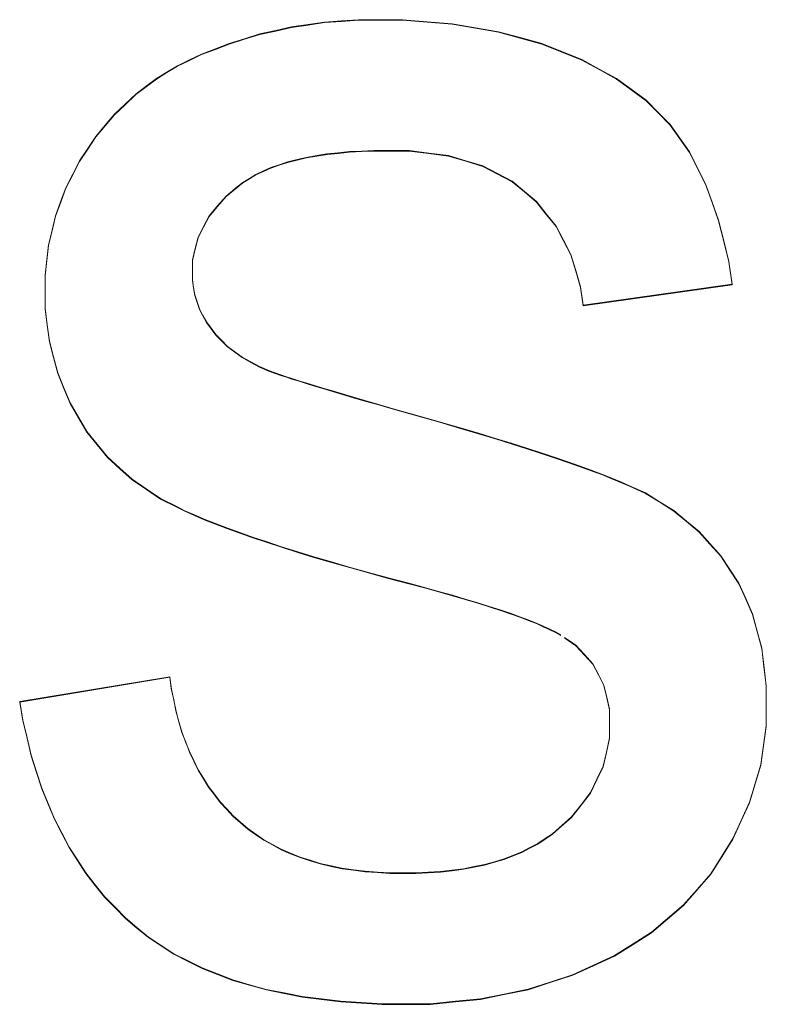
# Model space of a CAD drawing. Extents: x 229 to 926, y 37 to 878.
# Tile 143 of 163: x 378.17 to 379.6, y 824.49 to 826.38. Entities that reach past the tile are written whole.
import ezdxf
from ezdxf.lldxf.tags import DXFTag

# ---------------------------------------------------------------- set-up
doc = ezdxf.new("R2010")
doc.units = 0
doc.layers.get('0').update_dxf_attribs({"linetype": 'fein_strichliert', "lineweight": 13})
doc.layers.add('Beschriftung', color=7, linetype='Continuous', lineweight=25)
doc.layers.add('Beschriftung-A03CPAFWA9', color=7, linetype='Continuous', lineweight=25)
tags = doc.linetypes.add('fein_strichliert', pattern=[4, 1, -2, 1]).pattern_tags.tags
tags[8:9] = [DXFTag(74, 4), DXFTag(75, 0), DXFTag(340, '0'), DXFTag(46, 0.0), DXFTag(50, 0.0), DXFTag(44, 0.0), DXFTag(45, 0.0)]
tags[6:7] = [DXFTag(74, 4), DXFTag(75, 0), DXFTag(340, '0'), DXFTag(46, 0.0), DXFTag(50, 0.0), DXFTag(44, 0.0), DXFTag(45, 0.0)]
tags[4:5] = [DXFTag(74, 4), DXFTag(75, 0), DXFTag(340, '0'), DXFTag(46, 0.0), DXFTag(50, 0.0), DXFTag(44, 0.0), DXFTag(45, 0.0)]

# ---------------------------------------------------------------- blocks, each defined once
blk = doc.blocks.new('Referenz-A03CPAFUA9', base_point=(255.7277, 66.0323))
at = {"layer": 'Beschriftung', "color": 0, "lineweight": -2}
for p, q in [((378.692, 826.3658), (378.7236, 826.3703)), ((378.7236, 826.3703), (378.7552, 826.3749)), ((378.7552, 826.3749), (378.788, 826.3771)), ((378.788, 826.3771), (378.8206, 826.3794)), ((378.8206, 826.3794), (378.8544, 826.3794)), ((378.8544, 826.3794), (378.9053, 826.3794)), ((378.9053, 826.3794), (378.953, 826.3756)), ((378.953, 826.3756), (379.0007, 826.3718)), ((379.0007, 826.3718), (379.0454, 826.3641)), ((378.6014, 826.3428), (378.6309, 826.352)), ((378.6309, 826.352), (378.6615, 826.3588)), ((378.6615, 826.3588), (378.692, 826.3658)), ((379.0454, 826.3641), (379.09, 826.3564)), ((379.09, 826.3564), (379.1316, 826.3449)), ((378.5456, 826.3235), (378.572, 826.3337)), ((378.572, 826.3337), (378.6014, 826.3428)), ((379.1316, 826.3449), (379.173, 826.3334)), ((379.173, 826.3334), (379.2116, 826.318)), ((378.4958, 826.3022), (378.5191, 826.3133)), ((378.5191, 826.3133), (378.5456, 826.3235)), ((379.2116, 826.318), (379.25, 826.3026)), ((378.4725, 826.2909), (378.4958, 826.3022)), ((379.25, 826.3026), (379.2834, 826.2845)), ((378.4322, 826.2665), (378.4524, 826.2788)), ((378.4524, 826.2788), (378.4725, 826.2909)), ((379.2834, 826.2845), (379.3168, 826.2665)), ((378.4151, 826.2534), (378.4322, 826.2665)), ((379.3168, 826.2665), (379.3451, 826.2457)), ((378.3719, 826.2171), (378.3923, 826.2364)), ((378.3923, 826.2364), (378.4151, 826.2534)), ((379.3451, 826.2457), (379.3735, 826.2248)), ((378.3516, 826.1979), (378.3719, 826.2171)), ((379.3735, 826.2248), (379.3969, 826.2013)), ((379.3969, 826.2013), (379.4202, 826.1777)), ((378.3336, 826.1765), (378.3516, 826.1979)), ((378.3155, 826.1551), (378.3336, 826.1765)), ((379.4202, 826.1777), (379.4385, 826.1515)), ((378.3, 826.1315), (378.3155, 826.1551)), ((379.4385, 826.1515), (379.4569, 826.1252)), ((378.2844, 826.1078), (378.3, 826.1315)), ((378.7817, 826.1235), (378.7601, 826.1213)), ((378.8034, 826.1258), (378.7817, 826.1235)), ((378.8268, 826.1268), (378.8034, 826.1258)), ((378.8502, 826.1279), (378.8268, 826.1268)), ((378.8754, 826.1279), (378.8502, 826.1279)), ((378.9181, 826.1279), (378.8754, 826.1279)), ((378.9559, 826.123), (378.9181, 826.1279)), ((378.9937, 826.1182), (378.9559, 826.123)), ((379.4569, 826.1252), (379.4723, 826.0946)), ((378.2711, 826.0821), (378.2844, 826.1078)), ((378.6846, 826.1061), (378.6684, 826.1006)), ((378.7026, 826.1104), (378.6846, 826.1061)), ((378.7205, 826.1147), (378.7026, 826.1104)), ((378.7404, 826.118), (378.7205, 826.1147)), ((378.7601, 826.1213), (378.7404, 826.118)), ((379.0268, 826.1083), (378.9937, 826.1182)), ((379.0598, 826.0984), (379.0268, 826.1083)), ((378.6378, 826.0886), (378.6235, 826.082)), ((378.6522, 826.0951), (378.6378, 826.0886)), ((378.6684, 826.1006), (378.6522, 826.0951)), ((379.0881, 826.0838), (379.0598, 826.0984)), ((379.4723, 826.0946), (379.4877, 826.064)), ((378.2579, 826.0563), (378.2711, 826.0821)), ((378.5983, 826.0666), (378.5875, 826.0579)), ((378.6108, 826.0743), (378.5983, 826.0666)), ((378.6235, 826.082), (378.6108, 826.0743)), ((379.1162, 826.069), (379.0881, 826.0838)), ((379.1396, 826.0493), (379.1162, 826.069)), ((378.248, 826.0294), (378.2579, 826.0563)), ((378.5875, 826.0579), (378.566, 826.0404)), ((379.163, 826.0297), (379.1396, 826.0493)), ((379.4877, 826.064), (379.5004, 826.0288)), ((378.2381, 826.0026), (378.248, 826.0294)), ((378.566, 826.0404), (378.5498, 826.0214)), ((379.1818, 826.0062), (379.163, 826.0297)), ((379.5004, 826.0288), (379.5129, 825.9937)), ((378.5498, 826.0214), (378.5337, 826.0024)), ((378.2314, 825.9745), (378.2381, 826.0026)), ((378.5337, 826.0024), (378.5229, 825.9819)), ((379.2005, 825.9827), (379.1818, 826.0062)), ((379.5129, 825.9937), (379.5228, 825.9542)), ((378.2248, 825.9465), (378.2314, 825.9745)), ((378.5229, 825.9819), (378.5121, 825.9614)), ((379.2147, 825.9554), (379.2005, 825.9827)), ((378.5121, 825.9614), (378.5068, 825.9393)), ((379.2288, 825.9281), (379.2147, 825.9554)), ((379.5228, 825.9542), (379.5324, 825.9147)), ((378.2216, 825.9174), (378.2248, 825.9465)), ((378.5068, 825.9393), (378.5013, 825.9174)), ((378.2183, 825.8883), (378.2216, 825.9174)), ((378.5013, 825.9174), (378.5013, 825.8938)), ((379.2383, 825.8969), (379.2288, 825.9281)), ((379.5324, 825.9147), (379.5394, 825.8707)), ((379.2477, 825.8657), (379.2383, 825.8969)), ((378.2183, 825.858), (378.2183, 825.8883)), ((378.5013, 825.8938), (378.5013, 825.879)), ((378.5013, 825.879), (378.5035, 825.8647)), ((378.2183, 825.8248), (378.2183, 825.858)), ((378.5035, 825.8647), (378.5058, 825.8505)), ((379.2526, 825.8306), (379.2477, 825.8657)), ((379.5394, 825.8707), (379.2526, 825.8306)), ((378.5058, 825.8505), (378.5103, 825.837)), ((378.2223, 825.793), (378.2183, 825.8248)), ((378.5103, 825.837), (378.5148, 825.8236)), ((378.5148, 825.8236), (378.5215, 825.8109)), ((378.5215, 825.8109), (378.5281, 825.7982)), ((378.2263, 825.7612), (378.2223, 825.793)), ((378.5281, 825.7982), (378.5371, 825.7862)), ((378.5371, 825.7862), (378.5461, 825.7739)), ((378.5461, 825.7739), (378.5576, 825.7625)), ((378.2342, 825.7309), (378.2263, 825.7612)), ((378.5576, 825.7625), (378.569, 825.7512)), ((378.569, 825.7512), (378.5831, 825.741)), ((378.2424, 825.7005), (378.2342, 825.7309)), ((378.5831, 825.741), (378.5971, 825.7307)), ((378.5971, 825.7307), (378.6137, 825.7215)), ((378.6137, 825.7215), (378.6302, 825.7124)), ((378.6302, 825.7124), (378.6493, 825.7042)), ((378.2544, 825.6716), (378.2424, 825.7005)), ((378.6493, 825.7042), (378.6711, 825.6964)), ((378.6711, 825.6964), (378.682, 825.693)), ((378.682, 825.693), (378.6927, 825.6894)), ((378.6927, 825.6894), (378.7062, 825.6852)), ((378.2664, 825.6427), (378.2544, 825.6716)), ((378.7062, 825.6852), (378.7197, 825.681)), ((378.7197, 825.681), (378.7359, 825.6761)), ((378.7359, 825.6761), (378.7521, 825.6711)), ((378.7521, 825.6711), (378.7709, 825.6655)), ((378.7709, 825.6655), (378.7897, 825.6599)), ((378.7897, 825.6599), (378.8112, 825.6536)), ((378.8112, 825.6536), (378.8327, 825.6473)), ((378.2825, 825.6152), (378.2664, 825.6427)), ((378.8327, 825.6473), (378.8569, 825.6404)), ((378.8569, 825.6404), (378.881, 825.6333)), ((378.881, 825.6333), (378.908, 825.6257)), ((378.2986, 825.5877), (378.2825, 825.6152)), ((378.908, 825.6257), (378.9468, 825.6148)), ((378.9468, 825.6148), (378.9827, 825.6044)), ((378.9827, 825.6044), (379.0185, 825.594)), ((379.0185, 825.594), (379.0515, 825.5842)), ((378.3184, 825.5632), (378.2986, 825.5877)), ((379.0515, 825.5842), (379.0844, 825.5743)), ((379.0844, 825.5743), (379.1144, 825.5649)), ((378.3382, 825.5387), (378.3184, 825.5632)), ((379.1144, 825.5649), (379.1445, 825.5555)), ((379.1445, 825.5555), (379.1716, 825.5466)), ((378.3618, 825.5172), (378.3382, 825.5387)), ((379.1716, 825.5466), (379.1987, 825.5377)), ((379.1987, 825.5377), (379.2229, 825.5293)), ((378.3853, 825.4957), (378.3618, 825.5172)), ((379.2229, 825.5293), (379.2471, 825.5209)), ((379.2471, 825.5209), (379.2683, 825.513)), ((379.2683, 825.513), (379.2895, 825.5051)), ((379.2895, 825.5051), (379.3079, 825.4977)), ((379.3079, 825.4977), (379.3262, 825.4903)), ((378.4127, 825.4772), (378.3853, 825.4957)), ((379.3262, 825.4903), (379.3416, 825.4833)), ((379.3416, 825.4833), (379.3723, 825.4695)), ((378.4401, 825.4587), (378.4127, 825.4772)), ((379.3723, 825.4695), (379.3997, 825.4525)), ((378.4713, 825.4431), (378.4401, 825.4587)), ((378.4868, 825.4353), (378.4713, 825.4431)), ((379.3997, 825.4525), (379.4272, 825.4356)), ((378.5054, 825.4272), (378.4868, 825.4353)), ((378.524, 825.4191), (378.5054, 825.4272)), ((379.4272, 825.4356), (379.4514, 825.4154)), ((378.5457, 825.4105), (378.524, 825.4191)), ((378.5675, 825.4021), (378.5457, 825.4105)), ((379.4514, 825.4154), (379.4755, 825.3952)), ((378.5923, 825.3932), (378.5675, 825.4021)), ((378.6171, 825.3843), (378.5923, 825.3932)), ((378.645, 825.3752), (378.6171, 825.3843)), ((379.4755, 825.3952), (379.4963, 825.372)), ((378.6729, 825.366), (378.645, 825.3752)), ((378.7039, 825.3563), (378.6729, 825.366)), ((379.4963, 825.372), (379.5172, 825.3487)), ((378.7349, 825.3467), (378.7039, 825.3563)), ((378.7689, 825.3368), (378.7349, 825.3467)), ((379.5172, 825.3487), (379.5347, 825.3223)), ((378.803, 825.3269), (378.7689, 825.3368)), ((378.8401, 825.3166), (378.803, 825.3269)), ((378.8774, 825.3063), (378.8401, 825.3166)), ((379.5347, 825.3223), (379.5521, 825.2959)), ((378.9176, 825.2957), (378.8774, 825.3063)), ((378.9475, 825.2878), (378.9176, 825.2957)), ((379.5521, 825.2959), (379.5653, 825.2663)), ((378.9746, 825.2802), (378.9475, 825.2878)), ((379.0017, 825.2727), (378.9746, 825.2802)), ((379.026, 825.2655), (379.0017, 825.2727)), ((379.0503, 825.2583), (379.026, 825.2655)), ((379.0718, 825.2513), (379.0503, 825.2583)), ((379.5653, 825.2663), (379.5784, 825.2367)), ((379.0933, 825.2445), (379.0718, 825.2513)), ((379.1121, 825.238), (379.0933, 825.2445)), ((379.1307, 825.2315), (379.1121, 825.238)), ((379.5784, 825.2367), (379.5872, 825.2038)), ((379.1467, 825.2253), (379.1307, 825.2315)), ((379.1626, 825.2192), (379.1467, 825.2253)), ((379.1757, 825.2134), (379.1626, 825.2192)), ((379.1888, 825.2076), (379.1757, 825.2134)), ((379.1992, 825.2021), (379.1888, 825.2076)), ((379.2095, 825.1966), (379.1992, 825.2021)), ((379.5872, 825.2038), (379.596, 825.1711)), ((379.2386, 825.1765), (379.217, 825.1915)), ((379.2549, 825.1588), (379.2386, 825.1765)), ((379.2711, 825.141), (379.2549, 825.1588)), ((379.596, 825.1711), (379.6003, 825.1351)), ((379.2819, 825.1206), (379.2711, 825.141)), ((379.2926, 825.1001), (379.2819, 825.1206)), ((379.6003, 825.1351), (379.6047, 825.099)), ((378.1692, 825.0685), (378.4578, 825.1161)), ((378.4578, 825.1161), (378.4608, 825.0932)), ((379.298, 825.0768), (379.2926, 825.1001)), ((378.4608, 825.0932), (378.4653, 825.0718)), ((379.6047, 825.099), (379.6047, 825.0599)), ((378.1753, 825.0325), (378.1692, 825.0685)), ((378.4653, 825.0718), (378.4697, 825.0503)), ((379.3035, 825.0536), (379.298, 825.0768)), ((378.4697, 825.0503), (378.4755, 825.0301)), ((379.3035, 825.0275), (379.3035, 825.0536)), ((379.6047, 825.0599), (379.6047, 825.0215)), ((378.1835, 824.9986), (378.1753, 825.0325)), ((378.4755, 825.0301), (378.4813, 825.0099)), ((379.3035, 824.9985), (379.3035, 825.0275)), ((378.4813, 825.0099), (378.4883, 824.9911)), ((379.6047, 825.0215), (379.5994, 824.9843)), ((378.1915, 824.9649), (378.1835, 824.9986)), ((378.4883, 824.9911), (378.4955, 824.9723)), ((379.2973, 824.9713), (379.3035, 824.9985)), ((378.4955, 824.9723), (378.504, 824.9548)), ((379.2913, 824.9441), (379.2973, 824.9713)), ((379.5994, 824.9843), (379.5941, 824.9471)), ((378.2017, 824.9333), (378.1915, 824.9649)), ((378.504, 824.9548), (378.5125, 824.9373)), ((378.2117, 824.9017), (378.2017, 824.9333)), ((378.5125, 824.9373), (378.5224, 824.9211)), ((379.2791, 824.9188), (379.2913, 824.9441)), ((379.5941, 824.9471), (379.5833, 824.911)), ((378.5224, 824.9211), (378.5322, 824.9049)), ((379.2668, 824.8935), (379.2791, 824.9188)), ((379.5833, 824.911), (379.5726, 824.8749)), ((378.2239, 824.8724), (378.2117, 824.9017)), ((378.5322, 824.9049), (378.5435, 824.8901)), ((379.2485, 824.87), (379.2668, 824.8935)), ((378.5435, 824.8901), (378.5547, 824.8753)), ((378.5547, 824.8753), (378.5673, 824.8618)), ((379.5726, 824.8749), (379.5566, 824.8399)), ((378.236, 824.8429), (378.2239, 824.8724)), ((378.5673, 824.8618), (378.58, 824.8483)), ((379.2302, 824.8466), (379.2485, 824.87)), ((378.25, 824.8158), (378.236, 824.8429)), ((378.58, 824.8483), (378.5939, 824.8361)), ((378.5939, 824.8361), (378.6078, 824.824)), ((379.2057, 824.8251), (379.2302, 824.8466)), ((379.5566, 824.8399), (379.5406, 824.8048)), ((378.6078, 824.824), (378.6231, 824.8133)), ((379.1935, 824.8142), (379.2057, 824.8251)), ((378.2641, 824.7886), (378.25, 824.8158)), ((378.6231, 824.8133), (378.6385, 824.8027)), ((378.6385, 824.8027), (378.6552, 824.7936)), ((379.1658, 824.7954), (379.1796, 824.8048)), ((379.1796, 824.8048), (379.1935, 824.8142)), ((379.5406, 824.8048), (379.5193, 824.771)), ((378.2801, 824.7637), (378.2641, 824.7886)), ((378.6552, 824.7936), (378.6719, 824.7845)), ((378.6719, 824.7845), (378.6901, 824.7768)), ((379.1177, 824.7726), (379.1348, 824.7793)), ((379.1348, 824.7793), (379.1503, 824.7874)), ((379.1503, 824.7874), (379.1658, 824.7954)), ((378.2963, 824.7387), (378.2801, 824.7637)), ((378.6901, 824.7768), (378.7082, 824.7693)), ((378.7082, 824.7693), (378.7277, 824.7631)), ((378.7277, 824.7631), (378.7472, 824.7571)), ((379.0631, 824.7549), (379.0819, 824.7604)), ((379.0819, 824.7604), (379.1006, 824.7658)), ((379.1006, 824.7658), (379.1177, 824.7726)), ((379.5193, 824.771), (379.4979, 824.7372)), ((378.7472, 824.7571), (378.7681, 824.7525)), ((378.7681, 824.7525), (378.7889, 824.7479)), ((378.7889, 824.7479), (378.8112, 824.7449)), ((378.8112, 824.7449), (378.8335, 824.7419)), ((378.8335, 824.7419), (378.8571, 824.7404)), ((378.8571, 824.7404), (378.8809, 824.7388)), ((378.9312, 824.7388), (378.9548, 824.7402)), ((378.9548, 824.7402), (378.9784, 824.7416)), ((378.9784, 824.7416), (379.0004, 824.7442)), ((379.0004, 824.7442), (379.0223, 824.7469)), ((379.0223, 824.7469), (379.0428, 824.751)), ((379.0428, 824.751), (379.0631, 824.7549)), ((378.3144, 824.716), (378.2963, 824.7387)), ((378.8809, 824.7388), (378.9059, 824.7388)), ((378.9059, 824.7388), (378.9312, 824.7388)), ((379.4979, 824.7372), (379.4719, 824.7072)), ((378.3324, 824.6932), (378.3144, 824.716)), ((379.4719, 824.7072), (379.4457, 824.6772)), ((378.3525, 824.6727), (378.3324, 824.6932)), ((378.3726, 824.6522), (378.3525, 824.6727)), ((379.4457, 824.6772), (379.4149, 824.6509)), ((378.3947, 824.6339), (378.3726, 824.6522)), ((379.4149, 824.6509), (379.3841, 824.6247)), ((378.4167, 824.6155), (378.3947, 824.6339)), ((378.4413, 824.5995), (378.4167, 824.6155)), ((379.3841, 824.6247), (379.3485, 824.6023)), ((378.4659, 824.5834), (378.4413, 824.5995)), ((379.3485, 824.6023), (379.3129, 824.58)), ((378.493, 824.5697), (378.4659, 824.5834)), ((379.3129, 824.58), (379.2727, 824.5614)), ((378.5201, 824.556), (378.493, 824.5697)), ((378.5496, 824.5445), (378.5201, 824.556)), ((379.2727, 824.5614), (379.2324, 824.5429)), ((378.5792, 824.5331), (378.5496, 824.5445)), ((378.6113, 824.5239), (378.5792, 824.5331)), ((379.2324, 824.5429), (379.1895, 824.529)), ((378.6434, 824.5148), (378.6113, 824.5239)), ((378.678, 824.508), (378.6434, 824.5148)), ((379.1466, 824.5151), (379.101, 824.5058)), ((379.1895, 824.529), (379.1466, 824.5151)), ((378.7126, 824.501), (378.678, 824.508)), ((378.7497, 824.4965), (378.7126, 824.501)), ((378.7868, 824.4919), (378.7497, 824.4965)), ((379.0554, 824.4966), (379.0073, 824.492)), ((379.101, 824.5058), (379.0554, 824.4966)), ((378.8264, 824.4895), (378.7868, 824.4919)), ((378.866, 824.4872), (378.8264, 824.4895)), ((378.9081, 824.4872), (378.866, 824.4872)), ((378.959, 824.4872), (378.9081, 824.4872)), ((379.0073, 824.492), (378.959, 824.4872))]:
    blk.add_line(p, q, dxfattribs=at)
blk = doc.blocks.new('Referenz-A03CPAG8A9', base_point=(281.5986, 66.0323))
at = {"layer": 'Beschriftung-A03CPAFWA9', "color": 0, "lineweight": -2}
for p, q in [((378.6921, 826.3647), (378.7237, 826.3692)), ((378.7237, 826.3692), (378.7553, 826.3738)), ((378.7553, 826.3738), (378.788, 826.376)), ((378.788, 826.376), (378.8207, 826.3784)), ((378.8207, 826.3784), (378.8544, 826.3784)), ((378.8544, 826.3784), (378.9053, 826.3784)), ((378.9053, 826.3784), (378.953, 826.3745)), ((378.953, 826.3745), (379.0008, 826.3707)), ((379.0008, 826.3707), (379.0454, 826.363)), ((378.6015, 826.3417), (378.631, 826.3509)), ((378.631, 826.3509), (378.6615, 826.3577)), ((378.6615, 826.3577), (378.6921, 826.3647)), ((379.0454, 826.363), (379.0901, 826.3553)), ((379.0901, 826.3553), (379.1316, 826.3438)), ((378.5456, 826.3224), (378.572, 826.3326)), ((378.572, 826.3326), (378.6015, 826.3417)), ((379.1316, 826.3438), (379.1731, 826.3323)), ((379.1731, 826.3323), (379.2116, 826.3169)), ((378.4959, 826.3011), (378.5191, 826.3123)), ((378.5191, 826.3123), (378.5456, 826.3224)), ((379.2116, 826.3169), (379.25, 826.3015)), ((378.4726, 826.2899), (378.4959, 826.3011)), ((379.25, 826.3015), (379.2834, 826.2834)), ((378.4323, 826.2654), (378.4524, 826.2777)), ((378.4524, 826.2777), (378.4726, 826.2899)), ((379.2834, 826.2834), (379.3168, 826.2654)), ((378.4151, 826.2523), (378.4323, 826.2654)), ((379.3168, 826.2654), (379.3451, 826.2446)), ((378.3924, 826.2353), (378.4151, 826.2523)), ((379.3451, 826.2446), (379.3736, 826.2237)), ((378.372, 826.216), (378.3924, 826.2353)), ((379.3736, 826.2237), (379.3969, 826.2002)), ((378.3516, 826.1968), (378.372, 826.216)), ((379.3969, 826.2002), (379.4202, 826.1766)), ((378.3336, 826.1754), (378.3516, 826.1968)), ((378.3156, 826.154), (378.3336, 826.1754)), ((379.4202, 826.1766), (379.4386, 826.1505)), ((378.3, 826.1304), (378.3156, 826.154)), ((379.4386, 826.1505), (379.4569, 826.1241)), ((378.2844, 826.1068), (378.3, 826.1304)), ((378.7818, 826.1224), (378.7602, 826.1202)), ((378.8034, 826.1247), (378.7818, 826.1224)), ((378.8268, 826.1257), (378.8034, 826.1247)), ((378.8503, 826.1268), (378.8268, 826.1257)), ((378.8754, 826.1268), (378.8503, 826.1268)), ((378.9181, 826.1268), (378.8754, 826.1268)), ((378.956, 826.1219), (378.9181, 826.1268)), ((379.4569, 826.1241), (379.4723, 826.0935)), ((378.2712, 826.081), (378.2844, 826.1068)), ((378.6846, 826.105), (378.6684, 826.0995)), ((378.7026, 826.1093), (378.6846, 826.105)), ((378.7206, 826.1136), (378.7026, 826.1093)), ((378.7404, 826.1169), (378.7206, 826.1136)), ((378.7602, 826.1202), (378.7404, 826.1169)), ((378.9937, 826.1171), (378.956, 826.1219)), ((379.0268, 826.1072), (378.9937, 826.1171)), ((379.0598, 826.0974), (379.0268, 826.1072)), ((378.6379, 826.0875), (378.6235, 826.0809)), ((378.6523, 826.0941), (378.6379, 826.0875)), ((378.6684, 826.0995), (378.6523, 826.0941)), ((379.0881, 826.0827), (379.0598, 826.0974)), ((379.4723, 826.0935), (379.4878, 826.0629)), ((378.2579, 826.0552), (378.2712, 826.081)), ((378.5984, 826.0656), (378.5875, 826.0568)), ((378.6109, 826.0732), (378.5984, 826.0656)), ((378.6235, 826.0809), (378.6109, 826.0732)), ((379.1162, 826.0679), (379.0881, 826.0827)), ((379.1396, 826.0482), (379.1162, 826.0679)), ((378.2481, 826.0283), (378.2579, 826.0552)), ((378.5875, 826.0568), (378.566, 826.0393)), ((379.1631, 826.0286), (379.1396, 826.0482)), ((379.4878, 826.0629), (379.5004, 826.0277)), ((378.2381, 826.0015), (378.2481, 826.0283)), ((378.566, 826.0393), (378.5498, 826.0203)), ((379.1818, 826.0051), (379.1631, 826.0286)), ((379.5004, 826.0277), (379.513, 825.9926)), ((378.5498, 826.0203), (378.5337, 826.0013)), ((378.2315, 825.9735), (378.2381, 826.0015)), ((378.5337, 826.0013), (378.5229, 825.9808)), ((379.2005, 825.9816), (379.1818, 826.0051)), ((379.513, 825.9926), (379.5228, 825.9531)), ((378.2249, 825.9454), (378.2315, 825.9735)), ((378.5229, 825.9808), (378.5121, 825.9603)), ((379.2147, 825.9543), (379.2005, 825.9816)), ((378.5121, 825.9603), (378.5068, 825.9382)), ((379.2288, 825.927), (379.2147, 825.9543)), ((379.5228, 825.9531), (379.5324, 825.9136)), ((378.2216, 825.9163), (378.2249, 825.9454)), ((378.5068, 825.9382), (378.5014, 825.9163)), ((378.2183, 825.8872), (378.2216, 825.9163)), ((378.5014, 825.9163), (378.5014, 825.8928)), ((379.2383, 825.8958), (379.2288, 825.927)), ((379.2478, 825.8646), (379.2383, 825.8958)), ((379.5324, 825.9136), (379.5394, 825.8696)), ((378.2183, 825.8569), (378.2183, 825.8872)), ((378.5014, 825.8928), (378.5014, 825.8779)), ((378.5014, 825.8779), (378.5036, 825.8636)), ((378.5036, 825.8636), (378.5058, 825.8494)), ((379.2527, 825.8295), (379.2478, 825.8646)), ((379.5394, 825.8696), (379.2527, 825.8295)), ((378.2183, 825.8237), (378.2183, 825.8569)), ((378.5058, 825.8494), (378.5103, 825.8359)), ((378.2223, 825.7919), (378.2183, 825.8237)), ((378.5103, 825.8359), (378.5148, 825.8225)), ((378.5148, 825.8225), (378.5215, 825.8098)), ((378.5215, 825.8098), (378.5282, 825.7971)), ((378.2263, 825.7601), (378.2223, 825.7919)), ((378.5282, 825.7971), (378.5371, 825.7852)), ((378.5371, 825.7852), (378.5461, 825.7728)), ((378.5461, 825.7728), (378.5576, 825.7614)), ((378.2343, 825.7298), (378.2263, 825.7601)), ((378.5576, 825.7614), (378.5691, 825.7501)), ((378.5691, 825.7501), (378.5831, 825.7399)), ((378.2424, 825.6994), (378.2343, 825.7298)), ((378.5831, 825.7399), (378.5971, 825.7296)), ((378.5971, 825.7296), (378.6137, 825.7205)), ((378.6137, 825.7205), (378.6302, 825.7113)), ((378.6302, 825.7113), (378.6493, 825.7031)), ((378.2544, 825.6705), (378.2424, 825.6994)), ((378.6493, 825.7031), (378.6712, 825.6953)), ((378.6712, 825.6953), (378.682, 825.6919)), ((378.682, 825.6919), (378.6928, 825.6883)), ((378.6928, 825.6883), (378.7063, 825.6841)), ((378.2665, 825.6416), (378.2544, 825.6705)), ((378.7063, 825.6841), (378.7198, 825.6799)), ((378.7198, 825.6799), (378.7359, 825.675)), ((378.7359, 825.675), (378.7521, 825.67)), ((378.7521, 825.67), (378.7709, 825.6644)), ((378.7709, 825.6644), (378.7898, 825.6588)), ((378.7898, 825.6588), (378.8113, 825.6525)), ((378.8113, 825.6525), (378.8327, 825.6462)), ((378.2825, 825.6141), (378.2665, 825.6416)), ((378.8327, 825.6462), (378.8569, 825.6393)), ((378.8569, 825.6393), (378.8811, 825.6323)), ((378.8811, 825.6323), (378.908, 825.6246)), ((378.2986, 825.5866), (378.2825, 825.6141)), ((378.908, 825.6246), (378.9468, 825.6137)), ((378.9468, 825.6137), (378.9827, 825.6033)), ((378.9827, 825.6033), (379.0185, 825.593)), ((379.0185, 825.593), (379.0515, 825.5831)), ((378.3184, 825.5621), (378.2986, 825.5866)), ((379.0515, 825.5831), (379.0844, 825.5732)), ((379.0844, 825.5732), (379.1145, 825.5638)), ((378.3382, 825.5376), (378.3184, 825.5621)), ((379.1145, 825.5638), (379.1446, 825.5544)), ((379.1446, 825.5544), (379.1717, 825.5455)), ((378.3619, 825.5161), (378.3382, 825.5376)), ((379.1717, 825.5455), (379.1988, 825.5366)), ((379.1988, 825.5366), (379.2229, 825.5283)), ((379.2229, 825.5283), (379.2471, 825.5198)), ((379.2471, 825.5198), (379.2683, 825.5119)), ((378.3853, 825.4946), (378.3619, 825.5161)), ((379.2683, 825.5119), (379.2895, 825.504)), ((379.2895, 825.504), (379.3079, 825.4966)), ((378.4128, 825.4761), (378.3853, 825.4946)), ((379.3079, 825.4966), (379.3262, 825.4892)), ((379.3262, 825.4892), (379.3416, 825.4822)), ((379.3416, 825.4822), (379.3723, 825.4684)), ((378.4401, 825.4576), (378.4128, 825.4761)), ((379.3723, 825.4684), (379.3998, 825.4514)), ((378.4713, 825.442), (378.4401, 825.4576)), ((378.4868, 825.4342), (378.4713, 825.442)), ((379.3998, 825.4514), (379.4272, 825.4345)), ((378.5055, 825.4261), (378.4868, 825.4342)), ((378.5241, 825.418), (378.5055, 825.4261)), ((379.4272, 825.4345), (379.4514, 825.4143)), ((378.5457, 825.4094), (378.5241, 825.418)), ((378.5675, 825.401), (378.5457, 825.4094)), ((379.4514, 825.4143), (379.4755, 825.3942)), ((378.5923, 825.3921), (378.5675, 825.401)), ((378.6172, 825.3832), (378.5923, 825.3921)), ((379.4755, 825.3942), (379.4963, 825.3709)), ((378.6451, 825.3741), (378.6172, 825.3832)), ((378.6729, 825.3649), (378.6451, 825.3741)), ((379.4963, 825.3709), (379.5172, 825.3476)), ((378.704, 825.3552), (378.6729, 825.3649)), ((378.735, 825.3456), (378.704, 825.3552)), ((379.5172, 825.3476), (379.5347, 825.3212)), ((378.769, 825.3357), (378.735, 825.3456)), ((378.8031, 825.3259), (378.769, 825.3357)), ((378.8402, 825.3156), (378.8031, 825.3259)), ((378.8774, 825.3052), (378.8402, 825.3156)), ((379.5347, 825.3212), (379.5522, 825.2949)), ((378.9176, 825.2946), (378.8774, 825.3052)), ((378.9475, 825.2867), (378.9176, 825.2946)), ((379.5522, 825.2949), (379.5653, 825.2652)), ((378.9746, 825.2791), (378.9475, 825.2867)), ((379.0017, 825.2716), (378.9746, 825.2791)), ((379.026, 825.2644), (379.0017, 825.2716)), ((379.0503, 825.2572), (379.026, 825.2644)), ((379.0719, 825.2502), (379.0503, 825.2572)), ((379.5653, 825.2652), (379.5785, 825.2356)), ((379.0934, 825.2434), (379.0719, 825.2502)), ((379.1121, 825.2369), (379.0934, 825.2434)), ((379.1307, 825.2304), (379.1121, 825.2369)), ((379.5785, 825.2356), (379.5873, 825.2028)), ((379.1467, 825.2242), (379.1307, 825.2304)), ((379.1626, 825.2181), (379.1467, 825.2242)), ((379.1758, 825.2123), (379.1626, 825.2181)), ((379.1888, 825.2065), (379.1758, 825.2123)), ((379.1992, 825.201), (379.1888, 825.2065)), ((379.2095, 825.1955), (379.1992, 825.201)), ((379.5873, 825.2028), (379.596, 825.17)), ((379.2386, 825.1754), (379.2171, 825.1904)), ((379.2549, 825.1577), (379.2386, 825.1754)), ((379.2711, 825.14), (379.2549, 825.1577)), ((379.596, 825.17), (379.6004, 825.134)), ((379.2819, 825.1195), (379.2711, 825.14)), ((379.2926, 825.099), (379.2819, 825.1195)), ((379.6004, 825.134), (379.6048, 825.098)), ((378.1693, 825.0674), (378.4579, 825.115)), ((378.4579, 825.115), (378.4609, 825.0922)), ((378.4609, 825.0922), (378.4653, 825.0707)), ((379.2981, 825.0757), (379.2926, 825.099)), ((379.6048, 825.098), (379.6048, 825.0588)), ((378.1754, 825.0314), (378.1693, 825.0674)), ((378.4653, 825.0707), (378.4698, 825.0492)), ((379.3035, 825.0525), (379.2981, 825.0757)), ((378.4698, 825.0492), (378.4755, 825.0291)), ((379.3035, 825.0264), (379.3035, 825.0525)), ((379.6048, 825.0588), (379.6048, 825.0204)), ((378.1835, 824.9976), (378.1754, 825.0314)), ((378.4755, 825.0291), (378.4813, 825.0089)), ((379.3035, 824.9974), (379.3035, 825.0264)), ((378.4813, 825.0089), (378.4884, 824.9901)), ((379.6048, 825.0204), (379.5994, 824.9832)), ((378.1916, 824.9638), (378.1835, 824.9976)), ((378.4884, 824.9901), (378.4956, 824.9712)), ((379.2973, 824.9702), (379.3035, 824.9974)), ((378.4956, 824.9712), (378.5041, 824.9537)), ((379.2913, 824.9431), (379.2973, 824.9702)), ((379.5994, 824.9832), (379.5941, 824.946)), ((378.2017, 824.9322), (378.1916, 824.9638)), ((378.5041, 824.9537), (378.5125, 824.9362)), ((378.2117, 824.9006), (378.2017, 824.9322)), ((378.5125, 824.9362), (378.5224, 824.92)), ((379.2791, 824.9177), (379.2913, 824.9431)), ((379.5941, 824.946), (379.5833, 824.9099)), ((378.5224, 824.92), (378.5323, 824.9039)), ((379.2668, 824.8924), (379.2791, 824.9177)), ((378.2239, 824.8713), (378.2117, 824.9006)), ((378.5323, 824.9039), (378.5436, 824.889)), ((379.2485, 824.869), (379.2668, 824.8924)), ((379.5833, 824.9099), (379.5727, 824.8738)), ((378.5436, 824.889), (378.5547, 824.8742)), ((378.5547, 824.8742), (378.5674, 824.8607)), ((379.5727, 824.8738), (379.5567, 824.8388)), ((378.236, 824.8419), (378.2239, 824.8713)), ((378.5674, 824.8607), (378.58, 824.8472)), ((379.2302, 824.8455), (379.2485, 824.869)), ((378.25, 824.8147), (378.236, 824.8419)), ((378.58, 824.8472), (378.5939, 824.835)), ((378.5939, 824.835), (378.6079, 824.8229)), ((379.2057, 824.824), (379.2302, 824.8455)), ((379.5567, 824.8388), (379.5406, 824.8038)), ((378.6079, 824.8229), (378.6231, 824.8122)), ((379.1935, 824.8132), (379.2057, 824.824)), ((378.2641, 824.7875), (378.25, 824.8147)), ((378.6231, 824.8122), (378.6385, 824.8016)), ((378.6385, 824.8016), (378.6552, 824.7925)), ((379.1658, 824.7944), (379.1797, 824.8038)), ((379.1797, 824.8038), (379.1935, 824.8132)), ((379.5406, 824.8038), (379.5193, 824.77)), ((378.2802, 824.7626), (378.2641, 824.7875)), ((378.6552, 824.7925), (378.672, 824.7834)), ((378.672, 824.7834), (378.6901, 824.7757)), ((379.1178, 824.7715), (379.1348, 824.7782)), ((379.1348, 824.7782), (379.1504, 824.7863)), ((379.1504, 824.7863), (379.1658, 824.7944)), ((378.2963, 824.7376), (378.2802, 824.7626)), ((378.6901, 824.7757), (378.7082, 824.7682)), ((378.7082, 824.7682), (378.7277, 824.762)), ((378.7277, 824.762), (378.7472, 824.756)), ((379.0631, 824.7538), (379.0819, 824.7593)), ((379.0819, 824.7593), (379.1006, 824.7647)), ((379.1006, 824.7647), (379.1178, 824.7715)), ((379.5193, 824.77), (379.4979, 824.7361)), ((378.7472, 824.756), (378.7681, 824.7514)), ((378.7681, 824.7514), (378.789, 824.7468)), ((378.789, 824.7468), (378.8113, 824.7438)), ((378.8113, 824.7438), (378.8335, 824.7408)), ((378.8335, 824.7408), (378.8572, 824.7393)), ((378.9548, 824.7391), (378.9784, 824.7405)), ((378.9784, 824.7405), (379.0005, 824.7431)), ((379.0005, 824.7431), (379.0224, 824.7458)), ((379.0224, 824.7458), (379.0428, 824.7499)), ((379.0428, 824.7499), (379.0631, 824.7538)), ((378.3144, 824.7149), (378.2963, 824.7376)), ((378.8572, 824.7393), (378.8809, 824.7377)), ((378.8809, 824.7377), (378.9059, 824.7377)), ((378.9059, 824.7377), (378.9312, 824.7377)), ((378.9312, 824.7377), (378.9548, 824.7391)), ((379.4979, 824.7361), (379.4719, 824.7061)), ((378.3324, 824.6921), (378.3144, 824.7149)), ((379.4719, 824.7061), (379.4458, 824.6761)), ((378.3525, 824.6716), (378.3324, 824.6921)), ((378.3726, 824.6511), (378.3525, 824.6716)), ((379.4458, 824.6761), (379.4149, 824.6498)), ((378.3947, 824.6328), (378.3726, 824.6511)), ((379.4149, 824.6498), (379.3841, 824.6237)), ((378.4167, 824.6144), (378.3947, 824.6328)), ((378.4413, 824.5985), (378.4167, 824.6144)), ((379.3841, 824.6237), (379.3485, 824.6013)), ((378.4659, 824.5823), (378.4413, 824.5985)), ((379.3485, 824.6013), (379.313, 824.5789)), ((378.493, 824.5687), (378.4659, 824.5823)), ((379.313, 824.5789), (379.2727, 824.5604)), ((378.5201, 824.5549), (378.493, 824.5687)), ((378.5497, 824.5435), (378.5201, 824.5549)), ((379.2727, 824.5604), (379.2325, 824.5419)), ((378.5793, 824.532), (378.5497, 824.5435)), ((378.6113, 824.5228), (378.5793, 824.532)), ((379.2325, 824.5419), (379.1895, 824.5279)), ((378.6435, 824.5137), (378.6113, 824.5228)), ((378.678, 824.5069), (378.6435, 824.5137)), ((379.1466, 824.514), (379.101, 824.5048)), ((379.1895, 824.5279), (379.1466, 824.514)), ((378.7127, 824.4999), (378.678, 824.5069)), ((378.7497, 824.4954), (378.7127, 824.4999)), ((378.7868, 824.4908), (378.7497, 824.4954)), ((379.0554, 824.4955), (379.0073, 824.4909)), ((379.101, 824.5048), (379.0554, 824.4955)), ((378.8264, 824.4885), (378.7868, 824.4908)), ((378.8661, 824.4861), (378.8264, 824.4885)), ((378.9082, 824.4861), (378.8661, 824.4861)), ((378.959, 824.4861), (378.9082, 824.4861)), ((379.0073, 824.4909), (378.959, 824.4861))]:
    blk.add_line(p, q, dxfattribs=at)

msp = doc.modelspace()

# ---------------------------------------------------------------- block references
at = {"color": 251, "lineweight": 13, "ltscale": 0.13, "true_color": 0x606060}
for name, p in [('Referenz-A03CPAFUA9', (255.7277, 66.0323)), ('Referenz-A03CPAG8A9', (281.5986, 66.0323))]:
    msp.add_blockref(name, p, dxfattribs=at)

doc.saveas('drawing.dxf')
